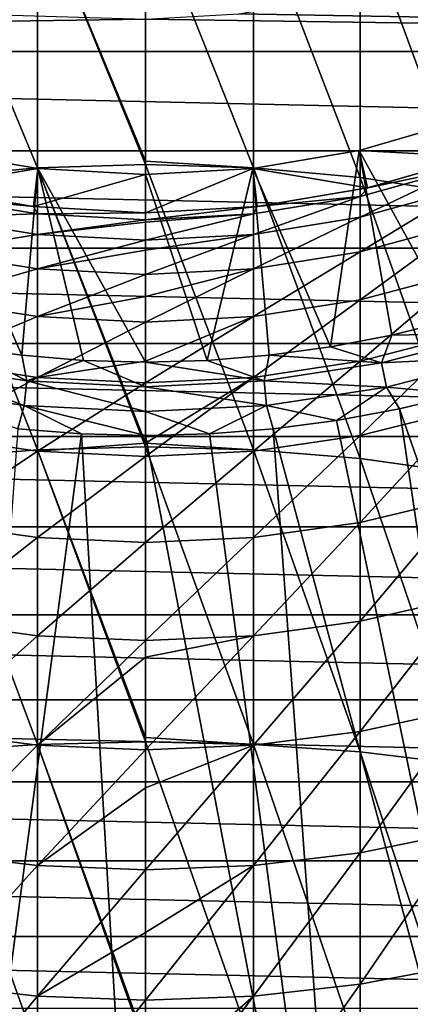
# Model space of a CAD drawing. Header units: metres. Extents: x -109 to 109, y -342 to 116.
# Tile 206 of 213: x 75 to 80, y 60 to 73. Entities that reach past the tile are written whole.
import ezdxf

# ---------------------------------------------------------------- set-up
doc = ezdxf.new("R2010")
doc.units = ezdxf.units.M
doc.layers.add('solid_505140_SW0001', color=7, linetype='CONTINUOUS')

msp = doc.modelspace()

# ---------------------------------------------------------------- linework, layer by layer
at = {"layer": 'solid_505140_SW0001'}
for points in [[(75.094452, 71.186661, 2.888153), (75.094452, 74.67762, 0.316345), (73.705383, 74.535782, 0.138185)], [(76.5, 71.27256, 2.921849), (76.5, 74.725082, 0.375965), (75.094452, 74.67762, 0.316345)], [(76.5, 71.229538, 2.951156), (76.5, 71.27256, 2.921849), (75.094452, 74.67762, 0.316345)], [(75.094452, 71.186661, 2.888153), (76.5, 71.229538, 2.951156), (75.094452, 74.67762, 0.316345)], [(77.905548, 71.186661, 2.888153), (76.5, 74.725082, 0.375965), (76.5, 71.27256, 2.921849)], [(77.905548, 71.186661, 2.888153), (77.905548, 74.67762, 0.316345), (76.5, 74.725082, 0.375965)], [(79.294617, 71.058548, 2.699882), (79.294617, 74.535782, 0.138185), (77.905548, 74.67762, 0.316345)], [(77.905548, 71.186661, 2.888153), (79.294617, 71.058548, 2.699882), (77.905548, 74.67762, 0.316345)], [(73.705383, 71.058548, 2.699882), (75.094452, 71.186661, 2.888153), (73.705383, 74.535782, 0.138185)], [(80.650917, 70.846695, 2.38855), (80.650917, 74.301231, -0.156427), (79.294617, 74.535782, 0.138185)], [(79.294617, 71.058548, 2.699882), (80.650917, 70.846695, 2.38855), (79.294617, 74.535782, 0.138185)], [(46.995686, 74.013107, -259), (76.5, 73.122498, -259), (47.455353, 72.699448, -259)], [(105.544647, 72.699448, -259), (78.916237, 73.404915, -259), (80.083519, 73.754372, -259)], [(105.544647, 72.699448, -259), (77.716408, 73.193352, -259), (78.916237, 73.404915, -259)], [(105.544647, 72.699448, -259), (47.455353, 72.699448, -259), (76.5, 73.122498, -259)], [(105.544647, 72.699448, -259), (76.5, 73.122498, -259), (77.716408, 73.193352, -259)], [(105.026329, 71.407349, -259), (47.973667, 71.407349, -259), (47.455353, 72.699448, -259)], [(105.026329, 71.407349, -259), (47.455353, 72.699448, -259), (105.544647, 72.699448, -259)], [(79.28141, 71.413666, -248), (80.62838, 71.801712, -248), (80.793541, 71.329483, -247.49971)], [(80.492554, 69.200432, -248), (80.62838, 71.801712, -248), (79.28141, 71.413666, -248)], [(104.450523, 70.139618, -259), (48.54948, 70.139618, -259), (47.973667, 71.407349, -259)], [(104.450523, 70.139618, -259), (47.973667, 71.407349, -259), (105.026329, 71.407349, -259)], [(73.71859, 71.413666, -248), (75.100426, 71.178886, -248), (73.607811, 70.925804, -247.49971)], [(74.890717, 68.744087, -248), (75.100426, 71.178886, -248), (73.71859, 71.413666, -248)], [(74.089127, 68.852951, -248), (74.890717, 68.744087, -248), (73.71859, 71.413666, -248)], [(77.899574, 71.178879, -248), (79.28141, 71.413666, -248), (79.392166, 70.925797, -247.49971)], [(78.910797, 68.852936, -248), (79.28141, 71.413666, -248), (77.899574, 71.178879, -248)], [(78.910797, 68.852936, -248), (79.706261, 69.005219, -248), (79.28141, 71.413666, -248)], [(79.28141, 71.413666, -248), (80.793541, 71.329483, -247.49971), (79.392166, 70.925797, -247.49971)], [(79.706261, 69.005219, -248), (80.492554, 69.200432, -248), (79.28141, 71.413666, -248)], [(79.392769, 70.925934, -45), (79.392166, 70.925797, -247.49971), (80.793541, 71.329483, -247.49971)], [(80.793625, 71.329514, -45), (79.392769, 70.925934, -45), (80.793541, 71.329483, -247.49971)], [(80.650917, 71.189125, -42.557781), (79.392769, 70.925934, -45), (80.793625, 71.329514, -45)], [(75.100426, 71.178886, -248), (75.044518, 70.681732, -247.499695), (73.607811, 70.925804, -247.49971)], [(75.094452, 67.513107, 5.191616), (75.094452, 71.186661, 2.888153), (73.705383, 71.058548, 2.699882)], [(74.890717, 68.744087, -248), (75.695313, 68.678841, -248), (75.100426, 71.178886, -248)], [(75.100426, 71.178886, -248), (76.5, 71.100281, -248), (75.044518, 70.681732, -247.499695)], [(76.5, 67.599998, 5.229474), (76.5, 71.229538, 2.951156), (75.094452, 71.186661, 2.888153)], [(76.5, 67.55114, 5.257649), (76.5, 67.599998, 5.229474), (75.094452, 71.186661, 2.888153)], [(75.094452, 67.513107, 5.191616), (76.5, 67.55114, 5.257649), (75.094452, 71.186661, 2.888153)], [(76.5, 68.657173, -248), (76.5, 71.100281, -248), (75.100426, 71.178886, -248)], [(75.695313, 68.678841, -248), (76.5, 68.657173, -248), (75.100426, 71.178886, -248)], [(77.905548, 71.186661, 2.888153), (76.5, 71.27256, 2.921849), (76.5, 71.229538, 2.951156)], [(77.905548, 67.513107, 5.191616), (76.5, 71.229538, 2.951156), (76.5, 67.599998, 5.229474)], [(77.905548, 67.513107, 5.191616), (77.905548, 71.186661, 2.888153), (76.5, 71.229538, 2.951156)], [(77.899574, 71.178879, -248), (77.955475, 70.681732, -247.499695), (76.5, 70.599998, -247.5)], [(77.899574, 71.178879, -248), (76.5, 70.599998, -247.5), (76.5, 71.100281, -248)], [(77.304649, 68.678841, -248), (77.899574, 71.178879, -248), (76.5, 71.100281, -248)], [(77.304649, 68.678841, -248), (78.109215, 68.74408, -248), (77.899574, 71.178879, -248)], [(77.899574, 71.178879, -248), (79.392166, 70.925797, -247.49971), (77.955475, 70.681732, -247.499695)], [(78.109215, 68.74408, -248), (78.910797, 68.852936, -248), (77.899574, 71.178879, -248)], [(79.294617, 67.399429, 4.994288), (79.294617, 71.058548, 2.699882), (77.905548, 71.186661, 2.888153)], [(77.905548, 67.513107, 5.191616), (79.294617, 67.399429, 4.994288), (77.905548, 71.186661, 2.888153)], [(80.650917, 71.189125, -42.557781), (79.294617, 70.813606, -42.585922), (79.392769, 70.925934, -45)], [(79.294617, 70.542763, -40.182961), (79.294617, 70.813606, -42.585922), (80.650917, 71.189125, -42.557781)], [(80.650917, 70.915131, -40.126804), (79.294617, 70.542763, -40.182961), (80.650917, 71.189125, -42.557781)], [(73.705383, 67.399429, 4.994288), (75.094452, 67.513107, 5.191616), (73.705383, 71.058548, 2.699882)], [(76.5, 71.100281, -248), (76.5, 70.599998, -247.5), (75.044518, 70.681732, -247.499695)], [(77.304649, 68.678841, -248), (76.5, 71.100281, -248), (76.5, 68.657173, -248)], [(80.650917, 67.211464, 4.667981), (80.650917, 70.846695, 2.38855), (79.294617, 71.058548, 2.699882)], [(79.294617, 67.399429, 4.994288), (80.650917, 67.211464, 4.667981), (79.294617, 71.058548, 2.699882)], [(75.044464, 70.68174, -45), (73.607231, 70.925934, -45), (73.607811, 70.925804, -247.49971)], [(73.705383, 70.813606, -42.585922), (73.607231, 70.925934, -45), (75.044464, 70.68174, -45)], [(75.044464, 70.68174, -45), (73.607811, 70.925804, -247.49971), (75.044518, 70.681732, -247.499695)], [(77.955536, 70.68174, -45), (77.955475, 70.681732, -247.499695), (79.392166, 70.925797, -247.49971)], [(79.392769, 70.925934, -45), (77.955536, 70.68174, -45), (79.392166, 70.925797, -247.49971)], [(79.294617, 70.813606, -42.585922), (77.955536, 70.68174, -45), (79.392769, 70.925934, -45)], [(79.294617, 70.092934, -37.806988), (79.294617, 70.542763, -40.182961), (80.650917, 70.915131, -40.126804)], [(80.650917, 70.460052, -37.723137), (79.294617, 70.092934, -37.806988), (80.650917, 70.915131, -40.126804)], [(75.094452, 70.586517, -42.602943), (73.705383, 70.813606, -42.585922), (75.044464, 70.68174, -45)], [(73.705383, 70.542763, -40.182961), (73.705383, 70.813606, -42.585922), (75.094452, 70.586517, -42.602943)], [(79.294617, 70.813606, -42.585922), (77.905548, 70.586517, -42.602943), (77.955536, 70.68174, -45)], [(77.905548, 70.317581, -40.216915), (77.905548, 70.586517, -42.602943), (79.294617, 70.813606, -42.585922)], [(79.294617, 70.542763, -40.182961), (77.905548, 70.317581, -40.216915), (79.294617, 70.813606, -42.585922)], [(75.044464, 70.68174, -45), (75.044518, 70.681732, -247.499695), (76.5, 70.599998, -247.5)], [(76.5, 70.599998, -45), (75.044464, 70.68174, -45), (76.5, 70.599998, -247.5)], [(75.094452, 70.586517, -42.602943), (75.044464, 70.68174, -45), (76.5, 70.599998, -45)], [(77.955536, 70.68174, -45), (76.5, 70.599998, -45), (77.955475, 70.681732, -247.499695)], [(76.5, 70.510521, -42.608639), (76.5, 70.599998, -45), (77.955536, 70.68174, -45)], [(77.905548, 70.586517, -42.602943), (76.5, 70.510521, -42.608639), (77.955536, 70.68174, -45)], [(77.955475, 70.681732, -247.499695), (76.5, 70.599998, -45), (76.5, 70.599998, -247.5)], [(75.094452, 70.317581, -40.216915), (73.705383, 70.542763, -40.182961), (75.094452, 70.586517, -42.602943)], [(73.705383, 70.092934, -37.806988), (73.705383, 70.542763, -40.182961), (75.094452, 70.317581, -40.216915)], [(76.5, 70.510521, -42.608639), (75.094452, 70.586517, -42.602943), (76.5, 70.599998, -45)], [(75.094452, 70.317581, -40.216915), (75.094452, 70.586517, -42.602943), (76.5, 70.510521, -42.608639)], [(77.905548, 70.586517, -42.602943), (76.5, 70.478233, -42.211018), (76.5, 70.510521, -42.608639)], [(77.905548, 70.586517, -42.602943), (76.5, 70.242233, -40.228279), (76.5, 70.478233, -42.211018)], [(77.905548, 70.317581, -40.216915), (76.5, 70.242233, -40.228279), (77.905548, 70.586517, -42.602943)], [(77.905548, 69.870918, -37.857693), (77.905548, 70.317581, -40.216915), (79.294617, 70.542763, -40.182961)], [(79.294617, 70.092934, -37.806988), (77.905548, 69.870918, -37.857693), (79.294617, 70.542763, -40.182961)], [(76.5, 70.478233, -42.211018), (75.094452, 70.317581, -40.216915), (76.5, 70.510521, -42.608639)], [(76.5, 70.478233, -42.211018), (76.5, 70.242233, -40.228279), (75.094452, 70.317581, -40.216915)], [(79.294617, 69.466621, -35.471321), (79.294617, 70.092934, -37.806988), (80.650917, 70.460052, -37.723137)], [(80.650917, 69.826447, -35.360245), (79.294617, 69.466621, -35.471321), (80.650917, 70.460052, -37.723137)], [(75.094452, 69.870918, -37.857693), (73.705383, 70.092934, -37.806988), (75.094452, 70.317581, -40.216915)], [(75.094452, 69.870918, -37.857693), (75.094452, 70.317581, -40.216915), (76.5, 70.242233, -40.228279)], [(77.905548, 70.317581, -40.216915), (76.5, 70.113846, -39.44326), (76.5, 70.242233, -40.228279)], [(77.905548, 70.317581, -40.216915), (76.5, 69.796631, -37.874664), (76.5, 70.113846, -39.44326)], [(77.905548, 69.870918, -37.857693), (76.5, 69.796631, -37.874664), (77.905548, 70.317581, -40.216915)], [(103.818649, 68.899498, -259), (49.181351, 68.899498, -259), (48.54948, 70.139618, -259)], [(103.818649, 68.899498, -259), (48.54948, 70.139618, -259), (104.450523, 70.139618, -259)], [(76.5, 70.113846, -39.44326), (75.094452, 69.870918, -37.857693), (76.5, 70.242233, -40.228279)], [(73.705383, 69.466621, -35.471321), (73.705383, 70.092934, -37.806988), (75.094452, 69.870918, -37.857693)], [(76.5, 70.113846, -39.44326), (76.5, 69.796631, -37.874664), (75.094452, 69.870918, -37.857693)], [(77.905548, 69.249031, -35.538494), (77.905548, 69.870918, -37.857693), (79.294617, 70.092934, -37.806988)], [(79.294617, 69.466621, -35.471321), (77.905548, 69.249031, -35.538494), (79.294617, 70.092934, -37.806988)], [(75.094452, 69.249031, -35.538494), (73.705383, 69.466621, -35.471321), (75.094452, 69.870918, -37.857693)], [(75.094452, 69.249031, -35.538494), (75.094452, 69.870918, -37.857693), (76.5, 69.796631, -37.874664)], [(76.5, 69.509628, -36.717789), (75.094452, 69.249031, -35.538494), (76.5, 69.796631, -37.874664)], [(77.905548, 69.870918, -37.857693), (76.5, 69.509628, -36.717789), (76.5, 69.796631, -37.874664)], [(77.905548, 69.870918, -37.857693), (76.5, 69.176216, -35.560974), (76.5, 69.509628, -36.717789)], [(77.905548, 69.249031, -35.538494), (76.5, 69.176216, -35.560974), (77.905548, 69.870918, -37.857693)], [(79.294617, 68.667351, -33.189053), (79.294617, 69.466621, -35.471321), (80.650917, 69.826447, -35.360245)], [(80.650917, 69.017853, -33.051369), (79.294617, 68.667351, -33.189053), (80.650917, 69.826447, -35.360245)], [(76.5, 69.509628, -36.717789), (76.5, 69.176216, -35.560974), (75.094452, 69.249031, -35.538494)], [(73.705383, 68.667351, -33.189053), (73.705383, 69.466621, -35.471321), (75.094452, 69.249031, -35.538494)], [(77.905548, 68.455391, -33.272312), (77.905548, 69.249031, -35.538494), (79.294617, 69.466621, -35.471321)], [(79.294617, 68.667351, -33.189053), (77.905548, 68.455391, -33.272312), (79.294617, 69.466621, -35.471321)], [(75.094452, 68.455391, -33.272312), (73.705383, 68.667351, -33.189053), (75.094452, 69.249031, -35.538494)], [(75.094452, 68.455391, -33.272312), (75.094452, 69.249031, -35.538494), (76.5, 69.176216, -35.560974)], [(77.905548, 69.249031, -35.538494), (76.5, 68.670166, -34.055355), (76.5, 69.176216, -35.560974)], [(77.905548, 69.249031, -35.538494), (76.5, 68.38446, -33.300175), (76.5, 68.670166, -34.055355)], [(77.905548, 68.455391, -33.272312), (76.5, 68.38446, -33.300175), (77.905548, 69.249031, -35.538494)], [(76.5, 68.670166, -34.055355), (75.094452, 68.455391, -33.272312), (76.5, 69.176216, -35.560974)], [(81.070641, 69.03231, -248.018936), (80.492554, 69.200432, -248), (79.706261, 69.005219, -248)], [(79.573402, 68.644646, -248.018936), (79.706261, 69.005219, -248), (78.910797, 68.852936, -248)], [(79.294617, 67.699593, -30.972965), (79.294617, 68.667351, -33.189053), (80.650917, 69.017853, -33.051369)], [(80.650917, 68.038818, -30.809448), (79.294617, 67.699593, -30.972965), (80.650917, 69.017853, -33.051369)], [(79.573402, 68.644646, -248.018936), (81.070641, 69.03231, -248.018936), (79.706261, 69.005219, -248)], [(81.166733, 68.726044, -248.075546), (81.070641, 69.03231, -248.018936), (79.573402, 68.644646, -248.018936)], [(103.131493, 67.688461, -259), (49.868507, 67.688461, -259), (49.181351, 68.899498, -259)], [(103.131493, 67.688461, -259), (49.181351, 68.899498, -259), (103.818649, 68.899498, -259)], [(73.426598, 68.644646, -248.018936), (74.955376, 68.410446, -248.018936), (74.089127, 68.852951, -248)], [(74.955376, 68.410446, -248.018936), (74.890717, 68.744087, -248), (74.089127, 68.852951, -248)], [(74.955376, 68.410446, -248.018936), (75.695313, 68.678841, -248), (74.890717, 68.744087, -248)], [(78.044624, 68.410446, -248.018936), (78.109215, 68.74408, -248), (77.304649, 68.678841, -248)], [(78.044624, 68.410446, -248.018936), (79.573402, 68.644646, -248.018936), (78.109215, 68.74408, -248)], [(79.573402, 68.644646, -248.018936), (78.910797, 68.852936, -248), (78.109215, 68.74408, -248)], [(73.361984, 68.330238, -248.075546), (74.922897, 68.09111, -248.075546), (73.426598, 68.644646, -248.018936)], [(74.922897, 68.09111, -248.075546), (74.955376, 68.410446, -248.018936), (73.426598, 68.644646, -248.018936)], [(73.705383, 67.699593, -30.972965), (73.705383, 68.667351, -33.189053), (75.094452, 68.455391, -33.272312)], [(74.955376, 68.410446, -248.018936), (76.5, 68.332115, -248.018936), (75.695313, 68.678841, -248)], [(76.5, 68.670166, -34.055355), (76.5, 68.38446, -33.300175), (75.094452, 68.455391, -33.272312)], [(76.5, 68.332115, -248.018936), (76.5, 68.657173, -248), (75.695313, 68.678841, -248)], [(78.044624, 68.410446, -248.018936), (77.304649, 68.678841, -248), (76.5, 68.657173, -248)], [(78.044624, 68.410446, -248.018936), (76.5, 68.657173, -248), (76.5, 68.332115, -248.018936)], [(77.905548, 67.494453, -31.071848), (77.905548, 68.455391, -33.272312), (79.294617, 68.667351, -33.189053)], [(79.294617, 67.699593, -30.972965), (77.905548, 67.494453, -31.071848), (79.294617, 68.667351, -33.189053)], [(79.638016, 68.330238, -248.075546), (79.573402, 68.644646, -248.018936), (78.044624, 68.410446, -248.018936)], [(79.638016, 68.330238, -248.075546), (81.166733, 68.726044, -248.075546), (79.573402, 68.644646, -248.018936)], [(79.638016, 68.330238, -248.075546), (80.615326, 68.241302, -248.168854), (81.166733, 68.726044, -248.075546)], [(75.094452, 67.494453, -31.071848), (73.705383, 67.699593, -30.972965), (75.094452, 68.455391, -33.272312)], [(74.922897, 68.09111, -248.075546), (76.5, 68.011131, -248.075546), (74.955376, 68.410446, -248.018936)], [(76.5, 68.011131, -248.075546), (76.5, 68.332115, -248.018936), (74.955376, 68.410446, -248.018936)], [(75.094452, 67.494453, -31.071848), (75.094452, 68.455391, -33.272312), (76.5, 68.38446, -33.300175)], [(76.5, 67.601852, -31.476215), (75.094452, 67.494453, -31.071848), (76.5, 68.38446, -33.300175)], [(77.905548, 68.455391, -33.272312), (76.5, 67.601852, -31.476215), (76.5, 68.38446, -33.300175)], [(77.905548, 68.455391, -33.272312), (76.5, 67.425812, -31.104939), (76.5, 67.601852, -31.476215)], [(77.905548, 67.494453, -31.071848), (76.5, 67.425812, -31.104939), (77.905548, 68.455391, -33.272312)], [(78.077103, 68.09111, -248.075546), (78.044624, 68.410446, -248.018936), (76.5, 68.332115, -248.018936)], [(78.077103, 68.09111, -248.075546), (79.638016, 68.330238, -248.075546), (78.044624, 68.410446, -248.018936)], [(73.361984, 68.330238, -248.075546), (74.837975, 67.786613, -248.168854), (74.922897, 68.09111, -248.075546)], [(78.077103, 68.09111, -248.075546), (76.5, 68.332115, -248.018936), (76.5, 68.011131, -248.075546)], [(78.077103, 68.09111, -248.075546), (78.987343, 67.895271, -248.168854), (79.638016, 68.330238, -248.075546)], [(79.638016, 68.330238, -248.075546), (78.987343, 67.895271, -248.168854), (79.805862, 68.046974, -248.168854)], [(79.638016, 68.330238, -248.075546), (79.805862, 68.046974, -248.168854), (80.615326, 68.241302, -248.168854)], [(84.515038, 54.55814, -253.347092), (80.615326, 68.241302, -248.168854), (79.805862, 68.046974, -248.168854)], [(74.922897, 68.09111, -248.075546), (74.837975, 67.786613, -248.168854), (75.667854, 67.721306, -248.168854)], [(74.922897, 68.09111, -248.075546), (75.667854, 67.721306, -248.168854), (76.5, 67.699516, -248.168854)], [(74.922897, 68.09111, -248.075546), (76.5, 67.699516, -248.168854), (76.5, 68.011131, -248.075546)], [(78.077103, 68.09111, -248.075546), (76.5, 68.011131, -248.075546), (77.332138, 67.721306, -248.168854)], [(78.077103, 68.09111, -248.075546), (77.332138, 67.721306, -248.168854), (78.16201, 67.786613, -248.168854)], [(78.077103, 68.09111, -248.075546), (78.16201, 67.786613, -248.168854), (78.987343, 67.895271, -248.168854)], [(76.5, 68.011131, -248.075546), (76.5, 67.699516, -248.168854), (77.332138, 67.721306, -248.168854)], [(81.879478, 53.956589, -253.347092), (79.805862, 68.046974, -248.168854), (78.987343, 67.895271, -248.168854)], [(79.294617, 66.568771, -28.83548), (79.294617, 67.699593, -30.972965), (80.650917, 68.038818, -30.809448)], [(80.650917, 66.894814, -28.647045), (79.294617, 66.568771, -28.83548), (80.650917, 68.038818, -30.809448)], [(81.879478, 53.956589, -253.347092), (84.515038, 54.55814, -253.347092), (79.805862, 68.046974, -248.168854)], [(81.879478, 53.956589, -253.347092), (78.987343, 67.895271, -248.168854), (78.16201, 67.786613, -248.168854)], [(73.799393, 53.593712, -253.347092), (75.667854, 67.721306, -248.168854), (74.837975, 67.786613, -248.168854)], [(73.799393, 53.593712, -253.347092), (76.5, 53.472427, -253.347092), (75.667854, 67.721306, -248.168854)], [(76.5, 53.472427, -253.347092), (76.5, 67.699516, -248.168854), (75.667854, 67.721306, -248.168854)], [(79.200607, 53.593712, -253.347092), (77.332138, 67.721306, -248.168854), (76.5, 67.699516, -248.168854)], [(79.200607, 53.593712, -253.347092), (78.16201, 67.786613, -248.168854), (77.332138, 67.721306, -248.168854)], [(79.200607, 53.593712, -253.347092), (81.879478, 53.956589, -253.347092), (78.16201, 67.786613, -248.168854)], [(102.390594, 66.509354, -259), (50.609406, 66.509354, -259), (49.868507, 67.688461, -259)], [(102.390594, 66.509354, -259), (49.868507, 67.688461, -259), (103.131493, 67.688461, -259)], [(73.705383, 66.568771, -28.83548), (73.705383, 67.699593, -30.972965), (75.094452, 67.494453, -31.071848)], [(76.5, 67.601852, -31.476215), (76.5, 67.425812, -31.104939), (75.094452, 67.494453, -31.071848)], [(79.200607, 53.593712, -253.347092), (76.5, 67.699516, -248.168854), (76.5, 53.472427, -253.347092)], [(77.905548, 67.513107, 5.191616), (76.5, 67.599998, 5.229474), (76.5, 67.55114, 5.257649)], [(77.905548, 66.371613, -28.94943), (77.905548, 67.494453, -31.071848), (79.294617, 67.699593, -30.972965)], [(79.294617, 66.568771, -28.83548), (77.905548, 66.371613, -28.94943), (79.294617, 67.699593, -30.972965)], [(75.094452, 63.677528, 7.213824), (75.094452, 67.513107, 5.191616), (73.705383, 67.399429, 4.994288)], [(75.094452, 66.371613, -28.94943), (73.705383, 66.568771, -28.83548), (75.094452, 67.494453, -31.071848)], [(76.5, 63.765255, 7.256194), (76.5, 67.55114, 5.257649), (75.094452, 67.513107, 5.191616)], [(76.5, 63.710522, 7.282519), (76.5, 63.765255, 7.256194), (75.094452, 67.513107, 5.191616)], [(75.094452, 63.677528, 7.213824), (76.5, 63.710522, 7.282519), (75.094452, 67.513107, 5.191616)], [(75.094452, 66.371613, -28.94943), (75.094452, 67.494453, -31.071848), (76.5, 67.425812, -31.104939)], [(77.905548, 63.677528, 7.213824), (76.5, 67.55114, 5.257649), (76.5, 63.765255, 7.256194)], [(77.905548, 63.677528, 7.213824), (77.905548, 67.513107, 5.191616), (76.5, 67.55114, 5.257649)], [(77.905548, 67.494453, -31.071848), (76.5, 66.305626, -28.987564), (76.5, 67.425812, -31.104939)], [(77.905548, 66.371613, -28.94943), (76.5, 66.305626, -28.987564), (77.905548, 67.494453, -31.071848)], [(79.294617, 63.578938, 7.008547), (79.294617, 67.399429, 4.994288), (77.905548, 67.513107, 5.191616)], [(77.905548, 63.677528, 7.213824), (79.294617, 63.578938, 7.008547), (77.905548, 67.513107, 5.191616)], [(73.705383, 63.578938, 7.008547), (75.094452, 63.677528, 7.213824), (73.705383, 67.399429, 4.994288)], [(76.5, 66.305626, -28.987564), (75.094452, 66.371613, -28.94943), (76.5, 67.425812, -31.104939)], [(80.650917, 63.415901, 6.669093), (80.650917, 67.211464, 4.667981), (79.294617, 67.399429, 4.994288)], [(79.294617, 63.578938, 7.008547), (80.650917, 63.415901, 6.669093), (79.294617, 67.399429, 4.994288)], [(79.294617, 65.281227, -26.788574), (79.294617, 66.568771, -28.83548), (80.650917, 66.894814, -28.647045)], [(80.650917, 65.592262, -26.576279), (79.294617, 65.281227, -26.788574), (80.650917, 66.894814, -28.647045)], [(73.705383, 65.281227, -26.788574), (73.705383, 66.568771, -28.83548), (75.094452, 66.371613, -28.94943)], [(77.905548, 65.09314, -26.916956), (77.905548, 66.371613, -28.94943), (79.294617, 66.568771, -28.83548)], [(79.294617, 65.281227, -26.788574), (77.905548, 65.09314, -26.916956), (79.294617, 66.568771, -28.83548)], [(101.598007, 65.365311, -259), (51.401993, 65.365311, -259), (50.609406, 66.509354, -259)], [(101.598007, 65.365311, -259), (50.609406, 66.509354, -259), (102.390594, 66.509354, -259)], [(75.094452, 65.09314, -26.916956), (73.705383, 65.281227, -26.788574), (75.094452, 66.371613, -28.94943)], [(75.094452, 65.09314, -26.916956), (75.094452, 66.371613, -28.94943), (76.5, 66.305626, -28.987564)], [(76.5, 65.030197, -26.959917), (75.094452, 65.09314, -26.916956), (76.5, 66.305626, -28.987564)], [(77.905548, 66.371613, -28.94943), (76.5, 65.030197, -26.959917), (76.5, 66.305626, -28.987564)], [(77.905548, 65.09314, -26.916956), (76.5, 65.030197, -26.959917), (77.905548, 66.371613, -28.94943)], [(79.294617, 63.844173, -24.843718), (79.294617, 65.281227, -26.788574), (80.650917, 65.592262, -26.576279)], [(80.650917, 64.138451, -24.608749), (79.294617, 63.844173, -24.843718), (80.650917, 65.592262, -26.576279)], [(100.754662, 64.257721, -259), (52.245335, 64.257721, -259), (51.401993, 65.365311, -259)], [(100.754662, 64.257721, -259), (51.401993, 65.365311, -259), (101.598007, 65.365311, -259)], [(73.705383, 63.844173, -24.843718), (73.705383, 65.281227, -26.788574), (75.094452, 65.09314, -26.916956)], [(77.905548, 63.666218, -24.985809), (77.905548, 65.09314, -26.916956), (79.294617, 65.281227, -26.788574)], [(79.294617, 63.844173, -24.843718), (77.905548, 63.666218, -24.985809), (79.294617, 65.281227, -26.788574)], [(75.094452, 63.666218, -24.985809), (73.705383, 63.844173, -24.843718), (75.094452, 65.09314, -26.916956)], [(75.094452, 63.666218, -24.985809), (75.094452, 65.09314, -26.916956), (76.5, 65.030197, -26.959917)], [(76.5, 64.812866, -26.645554), (75.094452, 63.666218, -24.985809), (76.5, 65.030197, -26.959917)], [(77.905548, 65.09314, -26.916956), (76.5, 64.812866, -26.645554), (76.5, 65.030197, -26.959917)], [(77.905548, 65.09314, -26.916956), (76.5, 63.606663, -25.03336), (76.5, 64.812866, -26.645554)], [(77.905548, 63.666218, -24.985809), (76.5, 63.606663, -25.03336), (77.905548, 65.09314, -26.916956)], [(76.5, 64.812866, -26.645554), (76.5, 63.606663, -25.03336), (75.094452, 63.666218, -24.985809)], [(99.862305, 63.18882, -259), (53.137695, 63.18882, -259), (52.245335, 64.257721, -259)], [(99.862305, 63.18882, -259), (52.245335, 64.257721, -259), (100.754662, 64.257721, -259)], [(79.294617, 62.265663, -23.011808), (79.294617, 63.844173, -24.843718), (80.650917, 64.138451, -24.608749)], [(80.650917, 62.541538, -22.755486), (79.294617, 62.265663, -23.011808), (80.650917, 64.138451, -24.608749)], [(73.705383, 62.265663, -23.011808), (73.705383, 63.844173, -24.843718), (75.094452, 63.666218, -24.985809)], [(77.905548, 63.677528, 7.213824), (76.5, 63.765255, 7.256194), (76.5, 63.710522, 7.282519)], [(77.905548, 62.098831, -23.166815), (77.905548, 63.666218, -24.985809), (79.294617, 63.844173, -24.843718)], [(79.294617, 62.265663, -23.011808), (77.905548, 62.098831, -23.166815), (79.294617, 63.844173, -24.843718)], [(75.094452, 59.701427, 8.943448), (75.094452, 63.677528, 7.213824), (73.705383, 63.578938, 7.008547)], [(75.094452, 62.098831, -23.166815), (73.705383, 62.265663, -23.011808), (75.094452, 63.666218, -24.985809)], [(76.5, 59.78978, 8.990678), (76.5, 63.710522, 7.282519), (75.094452, 63.677528, 7.213824)], [(76.5, 59.729187, 9.014419), (76.5, 59.78978, 8.990678), (75.094452, 63.677528, 7.213824)], [(75.094452, 59.701427, 8.943448), (76.5, 59.729187, 9.014419), (75.094452, 63.677528, 7.213824)], [(75.094452, 62.098831, -23.166815), (75.094452, 63.666218, -24.985809), (76.5, 63.606663, -25.03336)], [(76.5, 63.113422, -24.430796), (75.094452, 62.098831, -23.166815), (76.5, 63.606663, -25.03336)], [(77.905548, 59.701427, 8.943448), (76.5, 63.710522, 7.282519), (76.5, 59.78978, 8.990678)], [(77.905548, 59.701427, 8.943448), (77.905548, 63.677528, 7.213824), (76.5, 63.710522, 7.282519)], [(77.905548, 63.666218, -24.985809), (76.5, 63.113422, -24.430796), (76.5, 63.606663, -25.03336)], [(77.905548, 63.666218, -24.985809), (76.5, 62.043003, -23.218685), (76.5, 63.113422, -24.430796)], [(77.905548, 62.098831, -23.166815), (76.5, 62.043003, -23.218685), (77.905548, 63.666218, -24.985809)], [(79.294617, 59.618465, 8.731371), (79.294617, 63.578938, 7.008547), (77.905548, 63.677528, 7.213824)], [(77.905548, 59.701427, 8.943448), (79.294617, 59.618465, 8.731371), (77.905548, 63.677528, 7.213824)], [(73.705383, 59.618465, 8.731371), (75.094452, 59.701427, 8.943448), (73.705383, 63.578938, 7.008547)], [(80.650917, 59.481281, 8.380672), (80.650917, 63.415901, 6.669093), (79.294617, 63.578938, 7.008547)], [(79.294617, 59.618465, 8.731371), (80.650917, 59.481281, 8.380672), (79.294617, 63.578938, 7.008547)], [(98.923256, 62.161461, -259), (54.076744, 62.161461, -259), (53.137695, 63.18882, -259)], [(98.923256, 62.161461, -259), (53.137695, 63.18882, -259), (99.862305, 63.18882, -259)], [(76.5, 63.113422, -24.430796), (76.5, 62.043003, -23.218685), (75.094452, 62.098831, -23.166815)], [(79.294617, 60.554535, -21.303114), (79.294617, 62.265663, -23.011808), (80.650917, 62.541538, -22.755486)], [(80.650917, 60.810467, -21.026873), (79.294617, 60.554535, -21.303114), (80.650917, 62.541538, -22.755486)], [(73.705383, 60.554535, -21.303114), (73.705383, 62.265663, -23.011808), (75.094452, 62.098831, -23.166815)], [(77.905548, 60.399769, -21.470163), (77.905548, 62.098831, -23.166815), (79.294617, 62.265663, -23.011808)], [(79.294617, 60.554535, -21.303114), (77.905548, 60.399769, -21.470163), (79.294617, 62.265663, -23.011808)], [(97.938728, 61.176922, -259), (55.061275, 61.176922, -259), (54.076744, 62.161461, -259)], [(97.938728, 61.176922, -259), (54.076744, 62.161461, -259), (98.923256, 62.161461, -259)], [(75.094452, 60.399769, -21.470163), (73.705383, 60.554535, -21.303114), (75.094452, 62.098831, -23.166815)], [(75.094452, 60.399769, -21.470163), (75.094452, 62.098831, -23.166815), (76.5, 62.043003, -23.218685)], [(77.905548, 62.098831, -23.166815), (76.5, 61.227417, -22.372583), (76.5, 62.043003, -23.218685)], [(77.905548, 62.098831, -23.166815), (76.5, 60.347977, -21.526066), (76.5, 61.227417, -22.372583)], [(77.905548, 60.399769, -21.470163), (76.5, 60.347977, -21.526066), (77.905548, 62.098831, -23.166815)], [(76.5, 61.227417, -22.372583), (75.094452, 60.399769, -21.470163), (76.5, 62.043003, -23.218685)], [(96.910835, 60.237408, -259), (56.089169, 60.237408, -259), (55.061275, 61.176922, -259)], [(96.910835, 60.237408, -259), (55.061275, 61.176922, -259), (97.938728, 61.176922, -259)], [(76.5, 61.227417, -22.372583), (76.5, 60.347977, -21.526066), (75.094452, 60.399769, -21.470163)], [(79.294617, 58.720387, -19.727205), (79.294617, 60.554535, -21.303114), (80.650917, 60.810467, -21.026873)], [(80.650917, 58.954933, -19.432592), (79.294617, 58.720387, -19.727205), (80.650917, 60.810467, -21.026873)], [(73.705383, 58.720387, -19.727205), (73.705383, 60.554535, -21.303114), (75.094452, 60.399769, -21.470163)], [(77.905548, 58.578548, -19.905365), (77.905548, 60.399769, -21.470163), (79.294617, 60.554535, -21.303114)], [(79.294617, 58.720387, -19.727205), (77.905548, 58.578548, -19.905365), (79.294617, 60.554535, -21.303114)], [(75.094452, 58.578548, -19.905365), (73.705383, 58.720387, -19.727205), (75.094452, 60.399769, -21.470163)], [(75.094452, 58.578548, -19.905365), (75.094452, 60.399769, -21.470163), (76.5, 60.347977, -21.526066)], [(77.905548, 60.399769, -21.470163), (76.5, 59.169205, -20.486578), (76.5, 60.347977, -21.526066)], [(77.905548, 60.399769, -21.470163), (76.5, 58.531082, -19.964985), (76.5, 59.169205, -20.486578)], [(77.905548, 58.578548, -19.905365), (76.5, 58.531082, -19.964985), (77.905548, 60.399769, -21.470163)], [(76.5, 59.169205, -20.486578), (75.094452, 58.578548, -19.905365), (76.5, 60.347977, -21.526066)]]:
    msp.add_3dface(points, dxfattribs=at)

doc.saveas('drawing.dxf')
